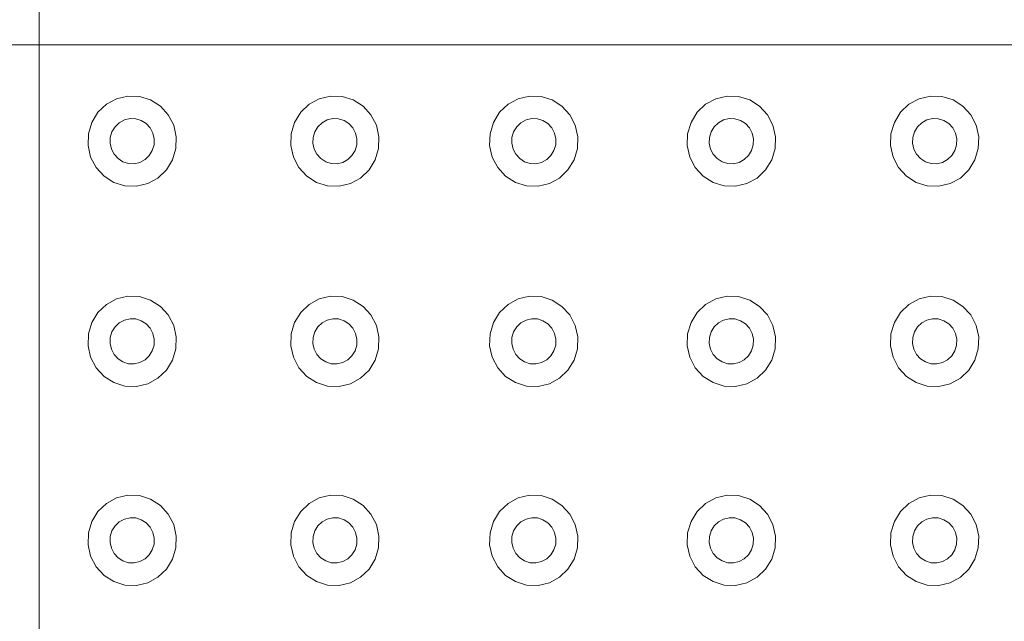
# Model space of a CAD drawing. Extents: x 5066 to 9756, y -2696 to -1109.
# Tile 54 of 208: x 9384.143 to 9384.64, y -2588.455 to -2588.151. Entities that reach past the tile are written whole.
import ezdxf

# ---------------------------------------------------------------- set-up
doc = ezdxf.new("R2010")
doc.units = 0
doc.header["$MEASUREMENT"] = 0
doc.layers.add('IFC-Elemento construtivo genérico-Contorno', color=253, linetype='CONTINUOUS', lineweight=5)

msp = doc.modelspace()

# ---------------------------------------------------------------- linework, layer by layer
at = {"layer": 'IFC-Elemento construtivo genérico-Contorno', "color": 8, "lineweight": 5}
for p, q in [((9384.15241, -2588.16395), (9384.15241, -2587.66395)), ((9383.65241, -2588.16395), (9384.15241, -2588.16395)), ((9384.15241, -2588.66395), (9384.15241, -2588.16395)), ((9384.15241, -2588.16395), (9384.65241, -2588.16395)), ((9384.19148, -2588.1911), (9384.19714, -2588.18975)), ((9384.19714, -2588.18975), (9384.203, -2588.18996)), ((9384.29378, -2588.1911), (9384.29948, -2588.18975)), ((9384.29948, -2588.18975), (9384.3053, -2588.18996)), ((9384.39421, -2588.1911), (9384.39988, -2588.18975)), ((9384.39988, -2588.18975), (9384.40573, -2588.18996)), ((9384.4939, -2588.1911), (9384.4996, -2588.18975)), ((9384.4996, -2588.18975), (9384.50542, -2588.18996)), ((9384.59652, -2588.1911), (9384.60222, -2588.18975)), ((9384.60222, -2588.18975), (9384.60804, -2588.18996)), ((9384.18206, -2588.19799), (9384.18632, -2588.19391)), ((9384.18632, -2588.19391), (9384.19148, -2588.1911)), ((9384.203, -2588.18996), (9384.20859, -2588.1917)), ((9384.20859, -2588.1917), (9384.21355, -2588.19487)), ((9384.28437, -2588.19799), (9384.28866, -2588.19391)), ((9384.28866, -2588.19391), (9384.29378, -2588.1911)), ((9384.3053, -2588.18996), (9384.31089, -2588.1917)), ((9384.31089, -2588.1917), (9384.31585, -2588.19487)), ((9384.38476, -2588.19799), (9384.38905, -2588.19391)), ((9384.38905, -2588.19391), (9384.39421, -2588.1911)), ((9384.40573, -2588.18996), (9384.41132, -2588.1917)), ((9384.41132, -2588.1917), (9384.41624, -2588.19487)), ((9384.48448, -2588.19799), (9384.48874, -2588.19391)), ((9384.48874, -2588.19391), (9384.4939, -2588.1911)), ((9384.50542, -2588.18996), (9384.51101, -2588.1917)), ((9384.51101, -2588.1917), (9384.51597, -2588.19487)), ((9384.5871, -2588.19799), (9384.59136, -2588.19391)), ((9384.59136, -2588.19391), (9384.59652, -2588.1911)), ((9384.60804, -2588.18996), (9384.61363, -2588.1917)), ((9384.61363, -2588.1917), (9384.61859, -2588.19487)), ((9384.17894, -2588.20305), (9384.18206, -2588.19799)), ((9384.21355, -2588.19487), (9384.21753, -2588.19924)), ((9384.21753, -2588.19924), (9384.22027, -2588.20451)), ((9384.28128, -2588.20305), (9384.28437, -2588.19799)), ((9384.31585, -2588.19487), (9384.31984, -2588.19924)), ((9384.31984, -2588.19924), (9384.32257, -2588.20451)), ((9384.38167, -2588.20305), (9384.38476, -2588.19799)), ((9384.41624, -2588.19487), (9384.42023, -2588.19924)), ((9384.42023, -2588.19924), (9384.423, -2588.20451)), ((9384.4814, -2588.20305), (9384.48448, -2588.19799)), ((9384.51597, -2588.19487), (9384.51995, -2588.19924)), ((9384.51995, -2588.19924), (9384.52269, -2588.20451)), ((9384.58402, -2588.20305), (9384.5871, -2588.19799)), ((9384.61859, -2588.19487), (9384.62257, -2588.19924)), ((9384.62257, -2588.19924), (9384.6253, -2588.20451)), ((9384.17726, -2588.20877), (9384.17894, -2588.20305)), ((9384.1907, -2588.20526), (9384.1928, -2588.20322)), ((9384.1928, -2588.20322), (9384.19538, -2588.20182)), ((9384.19538, -2588.20182), (9384.19823, -2588.20114)), ((9384.19823, -2588.20114), (9384.20116, -2588.20125)), ((9384.20116, -2588.20125), (9384.20394, -2588.20212)), ((9384.20394, -2588.20212), (9384.20644, -2588.2037)), ((9384.20644, -2588.2037), (9384.20843, -2588.20589)), ((9384.22027, -2588.20451), (9384.22155, -2588.21033)), ((9384.27956, -2588.20877), (9384.28128, -2588.20305)), ((9384.293, -2588.20526), (9384.29515, -2588.20322)), ((9384.29515, -2588.20322), (9384.29773, -2588.20182)), ((9384.29773, -2588.20182), (9384.30058, -2588.20114)), ((9384.30058, -2588.20114), (9384.30347, -2588.20125)), ((9384.30347, -2588.20125), (9384.30628, -2588.20212)), ((9384.30628, -2588.20212), (9384.30874, -2588.2037)), ((9384.30874, -2588.2037), (9384.31073, -2588.20589)), ((9384.32257, -2588.20451), (9384.3239, -2588.21033)), ((9384.37999, -2588.20877), (9384.38167, -2588.20305)), ((9384.39339, -2588.20526), (9384.39554, -2588.20322)), ((9384.39554, -2588.20322), (9384.39812, -2588.20182)), ((9384.39812, -2588.20182), (9384.40097, -2588.20114)), ((9384.40097, -2588.20114), (9384.4039, -2588.20125)), ((9384.4039, -2588.20125), (9384.40667, -2588.20212)), ((9384.40667, -2588.20212), (9384.40913, -2588.2037)), ((9384.40913, -2588.2037), (9384.41113, -2588.20589)), ((9384.423, -2588.20451), (9384.42429, -2588.21033)), ((9384.47968, -2588.20877), (9384.4814, -2588.20305)), ((9384.49312, -2588.20526), (9384.49527, -2588.20322)), ((9384.49527, -2588.20322), (9384.49784, -2588.20182)), ((9384.49784, -2588.20182), (9384.50066, -2588.20114)), ((9384.50066, -2588.20114), (9384.50359, -2588.20125)), ((9384.50359, -2588.20125), (9384.5064, -2588.20212)), ((9384.5064, -2588.20212), (9384.50886, -2588.2037)), ((9384.50886, -2588.2037), (9384.51085, -2588.20589)), ((9384.52269, -2588.20451), (9384.52402, -2588.21033)), ((9384.5823, -2588.20877), (9384.58402, -2588.20305)), ((9384.59573, -2588.20526), (9384.59784, -2588.20322)), ((9384.59784, -2588.20322), (9384.60042, -2588.20182)), ((9384.60042, -2588.20182), (9384.60327, -2588.20114)), ((9384.60327, -2588.20114), (9384.6062, -2588.20125)), ((9384.6062, -2588.20125), (9384.60898, -2588.20212)), ((9384.60898, -2588.20212), (9384.61148, -2588.2037)), ((9384.61148, -2588.2037), (9384.61347, -2588.20589)), ((9384.6253, -2588.20451), (9384.62663, -2588.21033)), ((9384.17706, -2588.21474), (9384.17726, -2588.20877)), ((9384.18827, -2588.21066), (9384.18913, -2588.20779)), ((9384.18913, -2588.20779), (9384.1907, -2588.20526)), ((9384.20843, -2588.20589), (9384.2098, -2588.20853)), ((9384.2098, -2588.20853), (9384.21046, -2588.21144)), ((9384.27937, -2588.21474), (9384.27956, -2588.20877)), ((9384.29062, -2588.21066), (9384.29148, -2588.20779)), ((9384.29148, -2588.20779), (9384.293, -2588.20526)), ((9384.31073, -2588.20589), (9384.3121, -2588.20853)), ((9384.3121, -2588.20853), (9384.31277, -2588.21144)), ((9384.37976, -2588.21474), (9384.37999, -2588.20877)), ((9384.39101, -2588.21066), (9384.39187, -2588.20779)), ((9384.39187, -2588.20779), (9384.39339, -2588.20526)), ((9384.41113, -2588.20589), (9384.41253, -2588.20853)), ((9384.41253, -2588.20853), (9384.41316, -2588.21144)), ((9384.47948, -2588.21474), (9384.47968, -2588.20877)), ((9384.49073, -2588.21066), (9384.49155, -2588.20779)), ((9384.49155, -2588.20779), (9384.49312, -2588.20526)), ((9384.51085, -2588.20589), (9384.51222, -2588.20853)), ((9384.51222, -2588.20853), (9384.51288, -2588.21144)), ((9384.5821, -2588.21474), (9384.5823, -2588.20877)), ((9384.59331, -2588.21066), (9384.59417, -2588.20779)), ((9384.59417, -2588.20779), (9384.59573, -2588.20526)), ((9384.61347, -2588.20589), (9384.61484, -2588.20853)), ((9384.61484, -2588.20853), (9384.6155, -2588.21144)), ((9384.1882, -2588.21364), (9384.18827, -2588.21066)), ((9384.1882, -2588.21364), (9384.18882, -2588.21655)), ((9384.20948, -2588.21728), (9384.21034, -2588.21443)), ((9384.21034, -2588.21443), (9384.21046, -2588.21144)), ((9384.22136, -2588.21631), (9384.22155, -2588.21033)), ((9384.2905, -2588.21364), (9384.29062, -2588.21066)), ((9384.2905, -2588.21364), (9384.29116, -2588.21655)), ((9384.31183, -2588.21728), (9384.31269, -2588.21443)), ((9384.31269, -2588.21443), (9384.31277, -2588.21144)), ((9384.3237, -2588.21631), (9384.3239, -2588.21033)), ((9384.39089, -2588.21364), (9384.39101, -2588.21066)), ((9384.39089, -2588.21364), (9384.39155, -2588.21655)), ((9384.41222, -2588.21728), (9384.41308, -2588.21443)), ((9384.41308, -2588.21443), (9384.41316, -2588.21144)), ((9384.42409, -2588.21631), (9384.42429, -2588.21033)), ((9384.49062, -2588.21364), (9384.49073, -2588.21066)), ((9384.49062, -2588.21364), (9384.49128, -2588.21655)), ((9384.51195, -2588.21728), (9384.51277, -2588.21443)), ((9384.51277, -2588.21443), (9384.51288, -2588.21144)), ((9384.52382, -2588.21631), (9384.52402, -2588.21033)), ((9384.59323, -2588.21364), (9384.59331, -2588.21066)), ((9384.59323, -2588.21364), (9384.5939, -2588.21655)), ((9384.61452, -2588.21728), (9384.61538, -2588.21443)), ((9384.61538, -2588.21443), (9384.6155, -2588.21144)), ((9384.6264, -2588.21631), (9384.62663, -2588.21033)), ((9384.17706, -2588.21474), (9384.17835, -2588.22056)), ((9384.18882, -2588.21655), (9384.19023, -2588.21919)), ((9384.19023, -2588.21919), (9384.19222, -2588.22137)), ((9384.20796, -2588.21982), (9384.20948, -2588.21728)), ((9384.21968, -2588.22202), (9384.22136, -2588.21631)), ((9384.27937, -2588.21474), (9384.2807, -2588.22056)), ((9384.29116, -2588.21655), (9384.29253, -2588.21919)), ((9384.29253, -2588.21919), (9384.29452, -2588.22137)), ((9384.31027, -2588.21982), (9384.31183, -2588.21728)), ((9384.32198, -2588.22202), (9384.3237, -2588.21631)), ((9384.37976, -2588.21474), (9384.38109, -2588.22056)), ((9384.39155, -2588.21655), (9384.39292, -2588.21919)), ((9384.39292, -2588.21919), (9384.39491, -2588.22137)), ((9384.41066, -2588.21982), (9384.41222, -2588.21728)), ((9384.42241, -2588.22202), (9384.42409, -2588.21631)), ((9384.47948, -2588.21474), (9384.48081, -2588.22056)), ((9384.49128, -2588.21655), (9384.49265, -2588.21919)), ((9384.49265, -2588.21919), (9384.49464, -2588.22137)), ((9384.51038, -2588.21982), (9384.51195, -2588.21728)), ((9384.5221, -2588.22202), (9384.52382, -2588.21631)), ((9384.5821, -2588.21474), (9384.58339, -2588.22056)), ((9384.5939, -2588.21655), (9384.59527, -2588.21919)), ((9384.59527, -2588.21919), (9384.59726, -2588.22137)), ((9384.613, -2588.21982), (9384.61452, -2588.21728)), ((9384.62472, -2588.22202), (9384.6264, -2588.21631)), ((9384.17835, -2588.22056), (9384.18113, -2588.22584)), ((9384.19222, -2588.22137), (9384.19468, -2588.22296)), ((9384.19468, -2588.22296), (9384.19745, -2588.22383)), ((9384.19745, -2588.22383), (9384.20038, -2588.22393)), ((9384.20038, -2588.22393), (9384.20323, -2588.22326)), ((9384.20323, -2588.22326), (9384.20581, -2588.22186)), ((9384.20581, -2588.22186), (9384.20796, -2588.21982)), ((9384.21659, -2588.2271), (9384.21968, -2588.22202)), ((9384.2807, -2588.22056), (9384.28343, -2588.22584)), ((9384.29452, -2588.22137), (9384.29702, -2588.22296)), ((9384.29702, -2588.22296), (9384.2998, -2588.22383)), ((9384.2998, -2588.22383), (9384.30273, -2588.22393)), ((9384.30273, -2588.22393), (9384.30558, -2588.22326)), ((9384.30558, -2588.22326), (9384.30816, -2588.22186)), ((9384.30816, -2588.22186), (9384.31027, -2588.21982)), ((9384.3189, -2588.2271), (9384.32198, -2588.22202)), ((9384.38109, -2588.22056), (9384.38382, -2588.22584)), ((9384.39491, -2588.22137), (9384.39741, -2588.22296)), ((9384.39741, -2588.22296), (9384.40019, -2588.22383)), ((9384.40019, -2588.22383), (9384.40312, -2588.22393)), ((9384.40312, -2588.22393), (9384.40597, -2588.22326)), ((9384.40597, -2588.22326), (9384.40855, -2588.22186)), ((9384.40855, -2588.22186), (9384.41066, -2588.21982)), ((9384.41929, -2588.2271), (9384.42241, -2588.22202)), ((9384.48081, -2588.22056), (9384.48355, -2588.22584)), ((9384.49464, -2588.22137), (9384.4971, -2588.22296)), ((9384.4971, -2588.22296), (9384.49991, -2588.22383)), ((9384.49991, -2588.22383), (9384.50284, -2588.22393)), ((9384.50284, -2588.22393), (9384.50566, -2588.22326)), ((9384.50566, -2588.22326), (9384.50823, -2588.22186)), ((9384.50823, -2588.22186), (9384.51038, -2588.21982)), ((9384.51902, -2588.2271), (9384.5221, -2588.22202)), ((9384.58339, -2588.22056), (9384.58616, -2588.22584)), ((9384.59726, -2588.22137), (9384.59972, -2588.22296)), ((9384.59972, -2588.22296), (9384.60253, -2588.22383)), ((9384.60253, -2588.22383), (9384.60542, -2588.22393)), ((9384.60542, -2588.22393), (9384.60827, -2588.22326)), ((9384.60827, -2588.22326), (9384.61085, -2588.22186)), ((9384.61085, -2588.22186), (9384.613, -2588.21982)), ((9384.62163, -2588.2271), (9384.62472, -2588.22202)), ((9384.18113, -2588.22584), (9384.18511, -2588.23021)), ((9384.2123, -2588.23117), (9384.21659, -2588.2271)), ((9384.28343, -2588.22584), (9384.28741, -2588.23021)), ((9384.31464, -2588.23117), (9384.3189, -2588.2271)), ((9384.38382, -2588.22584), (9384.3878, -2588.23021)), ((9384.41503, -2588.23117), (9384.41929, -2588.2271)), ((9384.48355, -2588.22584), (9384.48753, -2588.23021)), ((9384.51476, -2588.23117), (9384.51902, -2588.2271)), ((9384.58616, -2588.22584), (9384.59015, -2588.23021)), ((9384.61734, -2588.23117), (9384.62163, -2588.2271)), ((9384.18511, -2588.23021), (9384.19003, -2588.23338)), ((9384.19003, -2588.23338), (9384.19562, -2588.23512)), ((9384.20148, -2588.23533), (9384.20714, -2588.23398)), ((9384.20714, -2588.23398), (9384.2123, -2588.23117)), ((9384.28741, -2588.23021), (9384.29238, -2588.23338)), ((9384.29238, -2588.23338), (9384.29796, -2588.23512)), ((9384.30378, -2588.23533), (9384.30948, -2588.23398)), ((9384.30948, -2588.23398), (9384.31464, -2588.23117)), ((9384.3878, -2588.23021), (9384.39277, -2588.23338)), ((9384.39277, -2588.23338), (9384.39835, -2588.23512)), ((9384.40421, -2588.23533), (9384.40988, -2588.23398)), ((9384.40988, -2588.23398), (9384.41503, -2588.23117)), ((9384.48753, -2588.23021), (9384.49249, -2588.23338)), ((9384.49249, -2588.23338), (9384.49808, -2588.23512)), ((9384.5039, -2588.23533), (9384.5096, -2588.23398)), ((9384.5096, -2588.23398), (9384.51476, -2588.23117)), ((9384.59015, -2588.23021), (9384.59507, -2588.23338)), ((9384.59507, -2588.23338), (9384.60066, -2588.23512)), ((9384.60652, -2588.23533), (9384.61218, -2588.23398)), ((9384.61218, -2588.23398), (9384.61734, -2588.23117)), ((9384.19562, -2588.23512), (9384.20148, -2588.23533)), ((9384.29796, -2588.23512), (9384.30378, -2588.23533)), ((9384.39835, -2588.23512), (9384.40421, -2588.23533)), ((9384.49808, -2588.23512), (9384.5039, -2588.23533)), ((9384.60066, -2588.23512), (9384.60652, -2588.23533)), ((9384.18632, -2588.29498), (9384.19148, -2588.29217)), ((9384.19148, -2588.29217), (9384.19714, -2588.29083)), ((9384.19714, -2588.29083), (9384.203, -2588.29103)), ((9384.203, -2588.29103), (9384.20859, -2588.29278)), ((9384.20859, -2588.29278), (9384.21355, -2588.29594)), ((9384.28866, -2588.29498), (9384.29378, -2588.29217)), ((9384.29378, -2588.29217), (9384.29948, -2588.29083)), ((9384.29948, -2588.29083), (9384.3053, -2588.29103)), ((9384.3053, -2588.29103), (9384.31089, -2588.29278)), ((9384.31089, -2588.29278), (9384.31585, -2588.29594)), ((9384.38905, -2588.29498), (9384.39421, -2588.29217)), ((9384.39421, -2588.29217), (9384.39988, -2588.29083)), ((9384.39988, -2588.29083), (9384.40573, -2588.29103)), ((9384.40573, -2588.29103), (9384.41132, -2588.29278)), ((9384.41132, -2588.29278), (9384.41624, -2588.29594)), ((9384.48874, -2588.29498), (9384.4939, -2588.29217)), ((9384.4939, -2588.29217), (9384.4996, -2588.29083)), ((9384.4996, -2588.29083), (9384.50542, -2588.29103)), ((9384.50542, -2588.29103), (9384.51101, -2588.29278)), ((9384.51101, -2588.29278), (9384.51597, -2588.29594)), ((9384.59136, -2588.29498), (9384.59652, -2588.29217)), ((9384.59652, -2588.29217), (9384.60222, -2588.29083)), ((9384.60222, -2588.29083), (9384.60804, -2588.29103)), ((9384.60804, -2588.29103), (9384.61363, -2588.29278)), ((9384.61363, -2588.29278), (9384.61859, -2588.29594)), ((9384.17894, -2588.30413), (9384.18206, -2588.29906)), ((9384.18206, -2588.29906), (9384.18632, -2588.29498)), ((9384.21355, -2588.29594), (9384.21753, -2588.30031)), ((9384.28128, -2588.30413), (9384.28437, -2588.29906)), ((9384.28437, -2588.29906), (9384.28866, -2588.29498)), ((9384.31585, -2588.29594), (9384.31984, -2588.30031)), ((9384.38167, -2588.30413), (9384.38476, -2588.29906)), ((9384.38476, -2588.29906), (9384.38905, -2588.29498)), ((9384.41624, -2588.29594), (9384.42023, -2588.30031)), ((9384.4814, -2588.30413), (9384.48448, -2588.29906)), ((9384.48448, -2588.29906), (9384.48874, -2588.29498)), ((9384.51597, -2588.29594), (9384.51995, -2588.30031)), ((9384.58402, -2588.30413), (9384.5871, -2588.29906)), ((9384.5871, -2588.29906), (9384.59136, -2588.29498)), ((9384.61859, -2588.29594), (9384.62257, -2588.30031)), ((9384.1928, -2588.3043), (9384.19538, -2588.30289)), ((9384.19538, -2588.30289), (9384.19823, -2588.30222)), ((9384.19823, -2588.30222), (9384.20116, -2588.30232)), ((9384.20116, -2588.30232), (9384.20394, -2588.3032)), ((9384.20394, -2588.3032), (9384.20644, -2588.30478)), ((9384.21753, -2588.30031), (9384.22027, -2588.30559)), ((9384.29515, -2588.3043), (9384.29773, -2588.30289)), ((9384.29773, -2588.30289), (9384.30058, -2588.30222)), ((9384.30058, -2588.30222), (9384.30347, -2588.30232)), ((9384.30347, -2588.30232), (9384.30628, -2588.3032)), ((9384.30628, -2588.3032), (9384.30874, -2588.30478)), ((9384.31984, -2588.30031), (9384.32257, -2588.30559)), ((9384.39554, -2588.3043), (9384.39812, -2588.30289)), ((9384.39812, -2588.30289), (9384.40097, -2588.30222)), ((9384.40097, -2588.30222), (9384.4039, -2588.30232)), ((9384.4039, -2588.30232), (9384.40667, -2588.3032)), ((9384.40667, -2588.3032), (9384.40913, -2588.30478)), ((9384.42023, -2588.30031), (9384.423, -2588.30559)), ((9384.49527, -2588.3043), (9384.49784, -2588.30289)), ((9384.49784, -2588.30289), (9384.50066, -2588.30222)), ((9384.50066, -2588.30222), (9384.50359, -2588.30232)), ((9384.50359, -2588.30232), (9384.5064, -2588.3032)), ((9384.5064, -2588.3032), (9384.50886, -2588.30478)), ((9384.51995, -2588.30031), (9384.52269, -2588.30559)), ((9384.59784, -2588.3043), (9384.60042, -2588.30289)), ((9384.60042, -2588.30289), (9384.60327, -2588.30222)), ((9384.60327, -2588.30222), (9384.6062, -2588.30232)), ((9384.6062, -2588.30232), (9384.60898, -2588.3032)), ((9384.60898, -2588.3032), (9384.61148, -2588.30478)), ((9384.62257, -2588.30031), (9384.6253, -2588.30559)), ((9384.17726, -2588.30985), (9384.17894, -2588.30413)), ((9384.18827, -2588.31173), (9384.18913, -2588.30887)), ((9384.18913, -2588.30887), (9384.1907, -2588.30633)), ((9384.1907, -2588.30633), (9384.1928, -2588.3043)), ((9384.20644, -2588.30478), (9384.20843, -2588.30696)), ((9384.20843, -2588.30696), (9384.2098, -2588.3096)), ((9384.22027, -2588.30559), (9384.22155, -2588.31141)), ((9384.27956, -2588.30985), (9384.28128, -2588.30413)), ((9384.29062, -2588.31173), (9384.29148, -2588.30887)), ((9384.29148, -2588.30887), (9384.293, -2588.30633)), ((9384.293, -2588.30633), (9384.29515, -2588.3043)), ((9384.30874, -2588.30478), (9384.31073, -2588.30696)), ((9384.31073, -2588.30696), (9384.3121, -2588.3096)), ((9384.32257, -2588.30559), (9384.3239, -2588.31141)), ((9384.37999, -2588.30985), (9384.38167, -2588.30413)), ((9384.39101, -2588.31173), (9384.39187, -2588.30887)), ((9384.39187, -2588.30887), (9384.39339, -2588.30633)), ((9384.39339, -2588.30633), (9384.39554, -2588.3043)), ((9384.40913, -2588.30478), (9384.41113, -2588.30696)), ((9384.41113, -2588.30696), (9384.41253, -2588.3096)), ((9384.423, -2588.30559), (9384.42429, -2588.31141)), ((9384.47968, -2588.30985), (9384.4814, -2588.30413)), ((9384.49073, -2588.31173), (9384.49155, -2588.30887)), ((9384.49155, -2588.30887), (9384.49312, -2588.30633)), ((9384.49312, -2588.30633), (9384.49527, -2588.3043)), ((9384.50886, -2588.30478), (9384.51085, -2588.30696)), ((9384.51085, -2588.30696), (9384.51222, -2588.3096)), ((9384.52269, -2588.30559), (9384.52402, -2588.31141)), ((9384.5823, -2588.30985), (9384.58402, -2588.30413)), ((9384.59331, -2588.31173), (9384.59417, -2588.30887)), ((9384.59417, -2588.30887), (9384.59573, -2588.30633)), ((9384.59573, -2588.30633), (9384.59784, -2588.3043)), ((9384.61148, -2588.30478), (9384.61347, -2588.30696)), ((9384.61347, -2588.30696), (9384.61484, -2588.3096)), ((9384.6253, -2588.30559), (9384.62663, -2588.31141)), ((9384.17706, -2588.31582), (9384.17726, -2588.30985)), ((9384.1882, -2588.31471), (9384.18827, -2588.31173)), ((9384.2098, -2588.3096), (9384.21046, -2588.31251)), ((9384.21034, -2588.3155), (9384.21046, -2588.31251)), ((9384.22136, -2588.31738), (9384.22155, -2588.31141)), ((9384.27937, -2588.31582), (9384.27956, -2588.30985)), ((9384.2905, -2588.31471), (9384.29062, -2588.31173)), ((9384.3121, -2588.3096), (9384.31277, -2588.31251)), ((9384.31269, -2588.3155), (9384.31277, -2588.31251)), ((9384.3237, -2588.31738), (9384.3239, -2588.31141)), ((9384.37976, -2588.31582), (9384.37999, -2588.30985)), ((9384.39089, -2588.31471), (9384.39101, -2588.31173)), ((9384.41253, -2588.3096), (9384.41316, -2588.31251)), ((9384.41308, -2588.3155), (9384.41316, -2588.31251)), ((9384.42409, -2588.31738), (9384.42429, -2588.31141)), ((9384.47948, -2588.31582), (9384.47968, -2588.30985)), ((9384.49062, -2588.31471), (9384.49073, -2588.31173)), ((9384.51222, -2588.3096), (9384.51288, -2588.31251)), ((9384.51277, -2588.3155), (9384.51288, -2588.31251)), ((9384.52382, -2588.31738), (9384.52402, -2588.31141)), ((9384.5821, -2588.31582), (9384.5823, -2588.30985)), ((9384.59323, -2588.31471), (9384.59331, -2588.31173)), ((9384.61484, -2588.3096), (9384.6155, -2588.31251)), ((9384.61538, -2588.3155), (9384.6155, -2588.31251)), ((9384.6264, -2588.31738), (9384.62663, -2588.31141)), ((9384.17706, -2588.31582), (9384.17835, -2588.32164)), ((9384.1882, -2588.31471), (9384.18882, -2588.31763)), ((9384.18882, -2588.31763), (9384.19023, -2588.32027)), ((9384.20796, -2588.32089), (9384.20948, -2588.31836)), ((9384.20948, -2588.31836), (9384.21034, -2588.3155)), ((9384.21968, -2588.3231), (9384.22136, -2588.31738)), ((9384.27937, -2588.31582), (9384.2807, -2588.32164)), ((9384.2905, -2588.31471), (9384.29116, -2588.31763)), ((9384.29116, -2588.31763), (9384.29253, -2588.32027)), ((9384.31027, -2588.32089), (9384.31183, -2588.31836)), ((9384.31183, -2588.31836), (9384.31269, -2588.3155)), ((9384.32198, -2588.3231), (9384.3237, -2588.31738)), ((9384.37976, -2588.31582), (9384.38109, -2588.32164)), ((9384.39089, -2588.31471), (9384.39155, -2588.31763)), ((9384.39155, -2588.31763), (9384.39292, -2588.32027)), ((9384.41066, -2588.32089), (9384.41222, -2588.31836)), ((9384.41222, -2588.31836), (9384.41308, -2588.3155)), ((9384.42241, -2588.3231), (9384.42409, -2588.31738)), ((9384.47948, -2588.31582), (9384.48081, -2588.32164)), ((9384.49062, -2588.31471), (9384.49128, -2588.31763)), ((9384.49128, -2588.31763), (9384.49265, -2588.32027)), ((9384.51038, -2588.32089), (9384.51195, -2588.31836)), ((9384.51195, -2588.31836), (9384.51277, -2588.3155)), ((9384.5221, -2588.3231), (9384.52382, -2588.31738)), ((9384.5821, -2588.31582), (9384.58339, -2588.32164)), ((9384.59323, -2588.31471), (9384.5939, -2588.31763)), ((9384.5939, -2588.31763), (9384.59527, -2588.32027)), ((9384.613, -2588.32089), (9384.61452, -2588.31836)), ((9384.61452, -2588.31836), (9384.61538, -2588.3155)), ((9384.62472, -2588.3231), (9384.6264, -2588.31738)), ((9384.17835, -2588.32164), (9384.18113, -2588.32692)), ((9384.19023, -2588.32027), (9384.19222, -2588.32245)), ((9384.19222, -2588.32245), (9384.19468, -2588.32404)), ((9384.20323, -2588.32433), (9384.20581, -2588.32293)), ((9384.20581, -2588.32293), (9384.20796, -2588.32089)), ((9384.21659, -2588.32817), (9384.21968, -2588.3231)), ((9384.2807, -2588.32164), (9384.28343, -2588.32692)), ((9384.29253, -2588.32027), (9384.29452, -2588.32245)), ((9384.29452, -2588.32245), (9384.29702, -2588.32404)), ((9384.30558, -2588.32433), (9384.30816, -2588.32293)), ((9384.30816, -2588.32293), (9384.31027, -2588.32089)), ((9384.3189, -2588.32817), (9384.32198, -2588.3231)), ((9384.38109, -2588.32164), (9384.38382, -2588.32692)), ((9384.39292, -2588.32027), (9384.39491, -2588.32245)), ((9384.39491, -2588.32245), (9384.39741, -2588.32404)), ((9384.40597, -2588.32433), (9384.40855, -2588.32293)), ((9384.40855, -2588.32293), (9384.41066, -2588.32089)), ((9384.41929, -2588.32817), (9384.42241, -2588.3231)), ((9384.48081, -2588.32164), (9384.48355, -2588.32692)), ((9384.49265, -2588.32027), (9384.49464, -2588.32245)), ((9384.49464, -2588.32245), (9384.4971, -2588.32404)), ((9384.50566, -2588.32433), (9384.50823, -2588.32293)), ((9384.50823, -2588.32293), (9384.51038, -2588.32089)), ((9384.51902, -2588.32817), (9384.5221, -2588.3231)), ((9384.58339, -2588.32164), (9384.58616, -2588.32692)), ((9384.59527, -2588.32027), (9384.59726, -2588.32245)), ((9384.59726, -2588.32245), (9384.59972, -2588.32404)), ((9384.60827, -2588.32433), (9384.61085, -2588.32293)), ((9384.61085, -2588.32293), (9384.613, -2588.32089)), ((9384.62163, -2588.32817), (9384.62472, -2588.3231)), ((9384.18113, -2588.32692), (9384.18511, -2588.33129)), ((9384.19468, -2588.32404), (9384.19745, -2588.3249)), ((9384.19745, -2588.3249), (9384.20038, -2588.32501)), ((9384.20038, -2588.32501), (9384.20323, -2588.32433)), ((9384.2123, -2588.33225), (9384.21659, -2588.32817)), ((9384.28343, -2588.32692), (9384.28741, -2588.33129)), ((9384.29702, -2588.32404), (9384.2998, -2588.3249)), ((9384.2998, -2588.3249), (9384.30273, -2588.32501)), ((9384.30273, -2588.32501), (9384.30558, -2588.32433)), ((9384.31464, -2588.33225), (9384.3189, -2588.32817)), ((9384.38382, -2588.32692), (9384.3878, -2588.33129)), ((9384.39741, -2588.32404), (9384.40019, -2588.3249)), ((9384.40019, -2588.3249), (9384.40312, -2588.32501)), ((9384.40312, -2588.32501), (9384.40597, -2588.32433)), ((9384.41503, -2588.33225), (9384.41929, -2588.32817)), ((9384.48355, -2588.32692), (9384.48753, -2588.33129)), ((9384.4971, -2588.32404), (9384.49991, -2588.3249)), ((9384.49991, -2588.3249), (9384.50284, -2588.32501)), ((9384.50284, -2588.32501), (9384.50566, -2588.32433)), ((9384.51476, -2588.33225), (9384.51902, -2588.32817)), ((9384.58616, -2588.32692), (9384.59015, -2588.33129)), ((9384.59972, -2588.32404), (9384.60253, -2588.3249)), ((9384.60253, -2588.3249), (9384.60542, -2588.32501)), ((9384.60542, -2588.32501), (9384.60827, -2588.32433)), ((9384.61734, -2588.33225), (9384.62163, -2588.32817)), ((9384.18511, -2588.33129), (9384.19003, -2588.33445)), ((9384.20714, -2588.33506), (9384.2123, -2588.33225)), ((9384.28741, -2588.33129), (9384.29238, -2588.33445)), ((9384.30948, -2588.33506), (9384.31464, -2588.33225)), ((9384.3878, -2588.33129), (9384.39277, -2588.33445)), ((9384.40988, -2588.33506), (9384.41503, -2588.33225)), ((9384.48753, -2588.33129), (9384.49249, -2588.33445)), ((9384.5096, -2588.33506), (9384.51476, -2588.33225)), ((9384.59015, -2588.33129), (9384.59507, -2588.33445)), ((9384.61218, -2588.33506), (9384.61734, -2588.33225)), ((9384.19003, -2588.33445), (9384.19562, -2588.3362)), ((9384.19562, -2588.3362), (9384.20148, -2588.3364)), ((9384.20148, -2588.3364), (9384.20714, -2588.33506)), ((9384.29238, -2588.33445), (9384.29796, -2588.3362)), ((9384.29796, -2588.3362), (9384.30378, -2588.3364)), ((9384.30378, -2588.3364), (9384.30948, -2588.33506)), ((9384.39277, -2588.33445), (9384.39835, -2588.3362)), ((9384.39835, -2588.3362), (9384.40421, -2588.3364)), ((9384.40421, -2588.3364), (9384.40988, -2588.33506)), ((9384.49249, -2588.33445), (9384.49808, -2588.3362)), ((9384.49808, -2588.3362), (9384.5039, -2588.3364)), ((9384.5039, -2588.3364), (9384.5096, -2588.33506)), ((9384.59507, -2588.33445), (9384.60066, -2588.3362)), ((9384.60066, -2588.3362), (9384.60652, -2588.3364)), ((9384.60652, -2588.3364), (9384.61218, -2588.33506)), ((9384.18632, -2588.39546), (9384.19148, -2588.39265)), ((9384.19148, -2588.39265), (9384.19714, -2588.39131)), ((9384.19714, -2588.39131), (9384.203, -2588.39151)), ((9384.203, -2588.39151), (9384.20859, -2588.39325)), ((9384.20859, -2588.39325), (9384.21355, -2588.39642)), ((9384.28866, -2588.39546), (9384.29378, -2588.39265)), ((9384.29378, -2588.39265), (9384.29948, -2588.39131)), ((9384.29948, -2588.39131), (9384.3053, -2588.39151)), ((9384.3053, -2588.39151), (9384.31089, -2588.39325)), ((9384.31089, -2588.39325), (9384.31585, -2588.39642)), ((9384.38905, -2588.39546), (9384.39421, -2588.39265)), ((9384.39421, -2588.39265), (9384.39988, -2588.39131)), ((9384.39988, -2588.39131), (9384.40573, -2588.39151)), ((9384.40573, -2588.39151), (9384.41132, -2588.39325)), ((9384.41132, -2588.39325), (9384.41624, -2588.39642)), ((9384.48874, -2588.39546), (9384.4939, -2588.39265)), ((9384.4939, -2588.39265), (9384.4996, -2588.39131)), ((9384.4996, -2588.39131), (9384.50542, -2588.39151)), ((9384.50542, -2588.39151), (9384.51101, -2588.39325)), ((9384.51101, -2588.39325), (9384.51597, -2588.39642)), ((9384.59136, -2588.39546), (9384.59652, -2588.39265)), ((9384.59652, -2588.39265), (9384.60222, -2588.39131)), ((9384.60222, -2588.39131), (9384.60804, -2588.39151)), ((9384.60804, -2588.39151), (9384.61363, -2588.39325)), ((9384.61363, -2588.39325), (9384.61859, -2588.39642)), ((9384.18206, -2588.39954), (9384.18632, -2588.39546)), ((9384.21355, -2588.39642), (9384.21753, -2588.40079)), ((9384.28437, -2588.39954), (9384.28866, -2588.39546)), ((9384.31585, -2588.39642), (9384.31984, -2588.40079)), ((9384.38476, -2588.39954), (9384.38905, -2588.39546)), ((9384.41624, -2588.39642), (9384.42023, -2588.40079)), ((9384.48448, -2588.39954), (9384.48874, -2588.39546)), ((9384.51597, -2588.39642), (9384.51995, -2588.40079)), ((9384.5871, -2588.39954), (9384.59136, -2588.39546)), ((9384.61859, -2588.39642), (9384.62257, -2588.40079)), ((9384.17894, -2588.40461), (9384.18206, -2588.39954)), ((9384.1928, -2588.40477), (9384.19538, -2588.40337)), ((9384.19538, -2588.40337), (9384.19823, -2588.4027)), ((9384.19823, -2588.4027), (9384.20116, -2588.4028)), ((9384.20116, -2588.4028), (9384.20394, -2588.40367)), ((9384.21753, -2588.40079), (9384.22027, -2588.40607)), ((9384.28128, -2588.40461), (9384.28437, -2588.39954)), ((9384.29515, -2588.40477), (9384.29773, -2588.40337)), ((9384.29773, -2588.40337), (9384.30058, -2588.4027)), ((9384.30058, -2588.4027), (9384.30347, -2588.4028)), ((9384.30347, -2588.4028), (9384.30628, -2588.40367)), ((9384.31984, -2588.40079), (9384.32257, -2588.40607)), ((9384.38167, -2588.40461), (9384.38476, -2588.39954)), ((9384.39554, -2588.40477), (9384.39812, -2588.40337)), ((9384.39812, -2588.40337), (9384.40097, -2588.4027)), ((9384.40097, -2588.4027), (9384.4039, -2588.4028)), ((9384.4039, -2588.4028), (9384.40667, -2588.40367)), ((9384.42023, -2588.40079), (9384.423, -2588.40607)), ((9384.4814, -2588.40461), (9384.48448, -2588.39954)), ((9384.49527, -2588.40477), (9384.49784, -2588.40337)), ((9384.49784, -2588.40337), (9384.50066, -2588.4027)), ((9384.50066, -2588.4027), (9384.50359, -2588.4028)), ((9384.50359, -2588.4028), (9384.5064, -2588.40367)), ((9384.51995, -2588.40079), (9384.52269, -2588.40607)), ((9384.58402, -2588.40461), (9384.5871, -2588.39954)), ((9384.59784, -2588.40477), (9384.60042, -2588.40337)), ((9384.60042, -2588.40337), (9384.60327, -2588.4027)), ((9384.60327, -2588.4027), (9384.6062, -2588.4028)), ((9384.6062, -2588.4028), (9384.60898, -2588.40367)), ((9384.62257, -2588.40079), (9384.6253, -2588.40607)), ((9384.17726, -2588.41032), (9384.17894, -2588.40461)), ((9384.18913, -2588.40935), (9384.1907, -2588.40681)), ((9384.1907, -2588.40681), (9384.1928, -2588.40477)), ((9384.20394, -2588.40367), (9384.20644, -2588.40526)), ((9384.20644, -2588.40526), (9384.20843, -2588.40744)), ((9384.20843, -2588.40744), (9384.2098, -2588.41008)), ((9384.22027, -2588.40607), (9384.22155, -2588.41189)), ((9384.27956, -2588.41032), (9384.28128, -2588.40461)), ((9384.29148, -2588.40935), (9384.293, -2588.40681)), ((9384.293, -2588.40681), (9384.29515, -2588.40477)), ((9384.30628, -2588.40367), (9384.30874, -2588.40526)), ((9384.30874, -2588.40526), (9384.31073, -2588.40744)), ((9384.31073, -2588.40744), (9384.3121, -2588.41008)), ((9384.32257, -2588.40607), (9384.3239, -2588.41189)), ((9384.37999, -2588.41032), (9384.38167, -2588.40461)), ((9384.39187, -2588.40935), (9384.39339, -2588.40681)), ((9384.39339, -2588.40681), (9384.39554, -2588.40477)), ((9384.40667, -2588.40367), (9384.40913, -2588.40526)), ((9384.40913, -2588.40526), (9384.41113, -2588.40744)), ((9384.41113, -2588.40744), (9384.41253, -2588.41008)), ((9384.423, -2588.40607), (9384.42429, -2588.41189)), ((9384.47968, -2588.41032), (9384.4814, -2588.40461)), ((9384.49155, -2588.40935), (9384.49312, -2588.40681)), ((9384.49312, -2588.40681), (9384.49527, -2588.40477)), ((9384.5064, -2588.40367), (9384.50886, -2588.40526)), ((9384.50886, -2588.40526), (9384.51085, -2588.40744)), ((9384.51085, -2588.40744), (9384.51222, -2588.41008)), ((9384.52269, -2588.40607), (9384.52402, -2588.41189)), ((9384.5823, -2588.41032), (9384.58402, -2588.40461)), ((9384.59417, -2588.40935), (9384.59573, -2588.40681)), ((9384.59573, -2588.40681), (9384.59784, -2588.40477)), ((9384.60898, -2588.40367), (9384.61148, -2588.40526)), ((9384.61148, -2588.40526), (9384.61347, -2588.40744)), ((9384.61347, -2588.40744), (9384.61484, -2588.41008)), ((9384.6253, -2588.40607), (9384.62663, -2588.41189)), ((9384.17706, -2588.4163), (9384.17726, -2588.41032)), ((9384.1882, -2588.41519), (9384.18827, -2588.4122)), ((9384.18827, -2588.4122), (9384.18913, -2588.40935)), ((9384.2098, -2588.41008), (9384.21046, -2588.41299)), ((9384.21034, -2588.41598), (9384.21046, -2588.41299)), ((9384.22136, -2588.41786), (9384.22155, -2588.41189)), ((9384.27937, -2588.4163), (9384.27956, -2588.41032)), ((9384.2905, -2588.41519), (9384.29062, -2588.4122)), ((9384.29062, -2588.4122), (9384.29148, -2588.40935)), ((9384.3121, -2588.41008), (9384.31277, -2588.41299)), ((9384.31269, -2588.41598), (9384.31277, -2588.41299)), ((9384.3237, -2588.41786), (9384.3239, -2588.41189)), ((9384.37976, -2588.4163), (9384.37999, -2588.41032)), ((9384.39089, -2588.41519), (9384.39101, -2588.4122)), ((9384.39101, -2588.4122), (9384.39187, -2588.40935)), ((9384.41253, -2588.41008), (9384.41316, -2588.41299)), ((9384.41308, -2588.41598), (9384.41316, -2588.41299)), ((9384.42409, -2588.41786), (9384.42429, -2588.41189)), ((9384.47948, -2588.4163), (9384.47968, -2588.41032)), ((9384.49062, -2588.41519), (9384.49073, -2588.4122)), ((9384.49073, -2588.4122), (9384.49155, -2588.40935)), ((9384.51222, -2588.41008), (9384.51288, -2588.41299)), ((9384.51277, -2588.41598), (9384.51288, -2588.41299)), ((9384.52382, -2588.41786), (9384.52402, -2588.41189)), ((9384.5821, -2588.4163), (9384.5823, -2588.41032)), ((9384.59323, -2588.41519), (9384.59331, -2588.4122)), ((9384.59331, -2588.4122), (9384.59417, -2588.40935)), ((9384.61484, -2588.41008), (9384.6155, -2588.41299)), ((9384.61538, -2588.41598), (9384.6155, -2588.41299)), ((9384.6264, -2588.41786), (9384.62663, -2588.41189)), ((9384.17706, -2588.4163), (9384.17835, -2588.42212)), ((9384.1882, -2588.41519), (9384.18882, -2588.4181)), ((9384.18882, -2588.4181), (9384.19023, -2588.42074)), ((9384.20948, -2588.41883), (9384.21034, -2588.41598)), ((9384.21968, -2588.42358), (9384.22136, -2588.41786)), ((9384.27937, -2588.4163), (9384.2807, -2588.42212)), ((9384.2905, -2588.41519), (9384.29116, -2588.4181)), ((9384.29116, -2588.4181), (9384.29253, -2588.42074)), ((9384.31183, -2588.41883), (9384.31269, -2588.41598)), ((9384.32198, -2588.42358), (9384.3237, -2588.41786)), ((9384.37976, -2588.4163), (9384.38109, -2588.42212)), ((9384.39089, -2588.41519), (9384.39155, -2588.4181)), ((9384.39155, -2588.4181), (9384.39292, -2588.42074)), ((9384.41222, -2588.41883), (9384.41308, -2588.41598)), ((9384.42241, -2588.42358), (9384.42409, -2588.41786)), ((9384.47948, -2588.4163), (9384.48081, -2588.42212)), ((9384.49062, -2588.41519), (9384.49128, -2588.4181)), ((9384.49128, -2588.4181), (9384.49265, -2588.42074)), ((9384.51195, -2588.41883), (9384.51277, -2588.41598)), ((9384.5221, -2588.42358), (9384.52382, -2588.41786)), ((9384.5821, -2588.4163), (9384.58339, -2588.42212)), ((9384.59323, -2588.41519), (9384.5939, -2588.4181)), ((9384.5939, -2588.4181), (9384.59527, -2588.42074)), ((9384.61452, -2588.41883), (9384.61538, -2588.41598)), ((9384.62472, -2588.42358), (9384.6264, -2588.41786)), ((9384.17835, -2588.42212), (9384.18113, -2588.42739)), ((9384.19023, -2588.42074), (9384.19222, -2588.42293)), ((9384.19222, -2588.42293), (9384.19468, -2588.42451)), ((9384.20581, -2588.42341), (9384.20796, -2588.42137)), ((9384.20796, -2588.42137), (9384.20948, -2588.41883)), ((9384.2807, -2588.42212), (9384.28343, -2588.42739)), ((9384.29253, -2588.42074), (9384.29452, -2588.42293)), ((9384.29452, -2588.42293), (9384.29702, -2588.42451)), ((9384.30816, -2588.42341), (9384.31027, -2588.42137)), ((9384.31027, -2588.42137), (9384.31183, -2588.41883)), ((9384.38109, -2588.42212), (9384.38382, -2588.42739)), ((9384.39292, -2588.42074), (9384.39491, -2588.42293)), ((9384.39491, -2588.42293), (9384.39741, -2588.42451)), ((9384.40855, -2588.42341), (9384.41066, -2588.42137)), ((9384.41066, -2588.42137), (9384.41222, -2588.41883)), ((9384.48081, -2588.42212), (9384.48355, -2588.42739)), ((9384.49265, -2588.42074), (9384.49464, -2588.42293)), ((9384.49464, -2588.42293), (9384.4971, -2588.42451)), ((9384.50823, -2588.42341), (9384.51038, -2588.42137)), ((9384.51038, -2588.42137), (9384.51195, -2588.41883)), ((9384.58339, -2588.42212), (9384.58616, -2588.42739)), ((9384.59527, -2588.42074), (9384.59726, -2588.42293)), ((9384.59726, -2588.42293), (9384.59972, -2588.42451)), ((9384.61085, -2588.42341), (9384.613, -2588.42137)), ((9384.613, -2588.42137), (9384.61452, -2588.41883)), ((9384.18113, -2588.42739), (9384.18511, -2588.43176)), ((9384.19468, -2588.42451), (9384.19745, -2588.42538)), ((9384.19745, -2588.42538), (9384.20038, -2588.42549)), ((9384.20038, -2588.42549), (9384.20323, -2588.42481)), ((9384.20323, -2588.42481), (9384.20581, -2588.42341)), ((9384.21659, -2588.42864), (9384.21968, -2588.42358)), ((9384.28343, -2588.42739), (9384.28741, -2588.43176)), ((9384.29702, -2588.42451), (9384.2998, -2588.42538)), ((9384.2998, -2588.42538), (9384.30273, -2588.42549)), ((9384.30273, -2588.42549), (9384.30558, -2588.42481)), ((9384.30558, -2588.42481), (9384.30816, -2588.42341)), ((9384.3189, -2588.42864), (9384.32198, -2588.42358)), ((9384.38382, -2588.42739), (9384.3878, -2588.43176)), ((9384.39741, -2588.42451), (9384.40019, -2588.42538)), ((9384.40019, -2588.42538), (9384.40312, -2588.42549)), ((9384.40312, -2588.42549), (9384.40597, -2588.42481)), ((9384.40597, -2588.42481), (9384.40855, -2588.42341)), ((9384.41929, -2588.42864), (9384.42241, -2588.42358)), ((9384.48355, -2588.42739), (9384.48753, -2588.43176)), ((9384.4971, -2588.42451), (9384.49991, -2588.42538)), ((9384.49991, -2588.42538), (9384.50284, -2588.42549)), ((9384.50284, -2588.42549), (9384.50566, -2588.42481)), ((9384.50566, -2588.42481), (9384.50823, -2588.42341)), ((9384.51902, -2588.42864), (9384.5221, -2588.42358)), ((9384.58616, -2588.42739), (9384.59015, -2588.43176)), ((9384.59972, -2588.42451), (9384.60253, -2588.42538)), ((9384.60253, -2588.42538), (9384.60542, -2588.42549)), ((9384.60542, -2588.42549), (9384.60827, -2588.42481)), ((9384.60827, -2588.42481), (9384.61085, -2588.42341)), ((9384.62163, -2588.42864), (9384.62472, -2588.42358)), ((9384.18511, -2588.43176), (9384.19003, -2588.43493)), ((9384.20714, -2588.43553), (9384.2123, -2588.43273)), ((9384.2123, -2588.43273), (9384.21659, -2588.42864)), ((9384.28741, -2588.43176), (9384.29238, -2588.43493)), ((9384.30948, -2588.43553), (9384.31464, -2588.43273)), ((9384.31464, -2588.43273), (9384.3189, -2588.42864)), ((9384.3878, -2588.43176), (9384.39277, -2588.43493)), ((9384.40988, -2588.43553), (9384.41503, -2588.43273)), ((9384.41503, -2588.43273), (9384.41929, -2588.42864)), ((9384.48753, -2588.43176), (9384.49249, -2588.43493)), ((9384.5096, -2588.43553), (9384.51476, -2588.43273)), ((9384.51476, -2588.43273), (9384.51902, -2588.42864)), ((9384.59015, -2588.43176), (9384.59507, -2588.43493)), ((9384.61218, -2588.43553), (9384.61734, -2588.43273)), ((9384.61734, -2588.43273), (9384.62163, -2588.42864)), ((9384.19003, -2588.43493), (9384.19562, -2588.43667)), ((9384.19562, -2588.43667), (9384.20148, -2588.43688)), ((9384.20148, -2588.43688), (9384.20714, -2588.43553)), ((9384.29238, -2588.43493), (9384.29796, -2588.43667)), ((9384.29796, -2588.43667), (9384.30378, -2588.43688)), ((9384.30378, -2588.43688), (9384.30948, -2588.43553)), ((9384.39277, -2588.43493), (9384.39835, -2588.43667)), ((9384.39835, -2588.43667), (9384.40421, -2588.43688)), ((9384.40421, -2588.43688), (9384.40988, -2588.43553)), ((9384.49249, -2588.43493), (9384.49808, -2588.43667)), ((9384.49808, -2588.43667), (9384.5039, -2588.43688)), ((9384.5039, -2588.43688), (9384.5096, -2588.43553)), ((9384.59507, -2588.43493), (9384.60066, -2588.43667)), ((9384.60066, -2588.43667), (9384.60652, -2588.43688)), ((9384.60652, -2588.43688), (9384.61218, -2588.43553))]:
    msp.add_line(p, q, dxfattribs=at)

doc.saveas('drawing.dxf')
